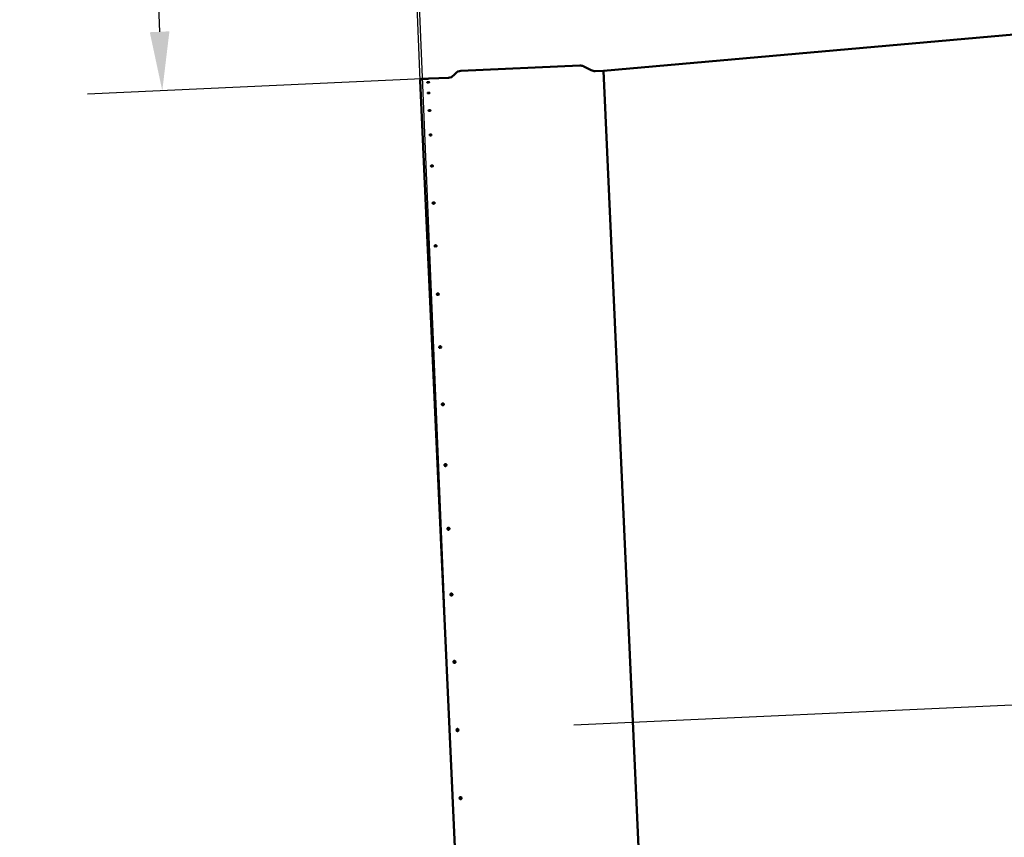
# Model space of a CAD drawing. Header units: millimetres. Extents: x 0 to 63075, y 0 to 44550.
# Tile 11 of 37: x 14891 to 18020, y 35277 to 37876. Entities that reach past the tile are written whole.
import ezdxf

# ---------------------------------------------------------------- set-up
doc = ezdxf.new("R2010")
doc.units = ezdxf.units.MM
doc.header["$LTSCALE"] = 75
for name, color, linetype, lineweight in [('Centerline (ISO)', 7, 'Continuous', 25), ('Dimension (ISO)', 7, 'Continuous', 25), ('Visible (ISO)', 7, 'Continuous', 50)]:
    doc.layers.add(name, color=color, linetype=linetype, lineweight=lineweight)
doc.styles.add('Note Text (ISO)', font='tahoma.ttf')
doc.dimstyles.new('Default (ISO)', dxfattribs={"dimscale": 75, "dimtxt": 2, "dimasz": 2.5, "dimexe": 3.175, "dimexo": 0, "dimgap": 0.762, "dimtad": 1, "dimrnd": 1e-08, "dimtxsty": 'Note Text (ISO)', "dimcen": 0.09, "dimdle": 10, "dimclrd": 256, "dimclre": 256, "dimclrt": 256, "dimazin": 2, "dimtfac": 1, "dimtmove": 0, "dimatfit": 3, "dimfxl": 1, "dimtolj": 1, "dimtzin": 0, "dimlwd": -1, "dimlwe": -1, "dimarcsym": 0})

# ---------------------------------------------------------------- blocks, each defined once
blk = doc.blocks.new('*D12')
at = {"layer": 'Defpoints', "color": 0, "transparency": 16777216}
for p in [(16095.5, 39340), (16164.1, 37682.2), (18655.1, 35725.3)]:
    blk.add_point(p, dxfattribs=at)
at = {"layer": 'Dimension (ISO)', "transparency": 16777216}
for p, q in [((18655.1, 35725.3), (18491.6, 39677.5)), ((16164.1, 37682.2), (16085.7, 39578)), ((18314.1, 39431.8), (16282.9, 39347.8))]:
    blk.add_line(p, q, dxfattribs=at)
for points in [[(18312.8, 39463.1), (18315.4, 39400.6), (18501.4, 39439.6)], [(16281.6, 39379), (16284.1, 39316.6), (16095.5, 39340)]]:
    blk.add_solid(points, dxfattribs=at)
at = {"layer": 'Dimension (ISO)', "transparency": 16777216, "insert": (16932.3, 39622.4), "char_height": 150, "attachment_point": 1, "rotation": 2.3694, "style": 'Note Text (ISO)'}
blk.add_mtext('\\A1;2407,96', dxfattribs=at)
blk = doc.blocks.new('*D16')
at = {"layer": 'Defpoints', "color": 0, "transparency": 16777216}
for p in [(39959.3, 39764.8), (16192.2, 37688.5), (15344.5, 37650.1)]:
    blk.add_point(p, dxfattribs=at)
at = {"layer": 'Dimension (ISO)', "transparency": 16777216}
for p, q in [((39959.3, 39764.8), (15061.4, 38638.3)), ((10680.7, 38976.2), (15284.5, 38976.2)), ((15284.5, 38976.2), (15299.3, 38649.1)), ((15307.8, 38461.8), (15336, 37837.4)), ((16192.2, 37688.5), (15106.6, 37639.4))]:
    blk.add_line(p, q, dxfattribs=at)
for points in [[(15339, 38463.2), (15276.6, 38460.4), (15299.3, 38649.1)], [(15367.2, 37838.8), (15304.8, 37836), (15344.5, 37650.1)]]:
    blk.add_solid(points, dxfattribs=at)
at = {"layer": 'Dimension (ISO)', "transparency": 16777216, "insert": (10737.9, 39193.2), "char_height": 150, "attachment_point": 1, "style": 'Note Text (ISO)'}
blk.add_mtext('\\A1;\\fTahoma|b0|i0;\\H149.0446;Maximum allowable diameter difference = 1000', dxfattribs=at)
blk = doc.blocks.new('*D28')
at = {"layer": 'Defpoints', "color": 0, "transparency": 16777216}
for p in [(40049.2, 41144.8), (40233, 36701.5), (16257.6, 35616.8)]:
    blk.add_point(p, dxfattribs=at)
at = {"layer": 'Dimension (ISO)', "transparency": 16777216}
for p, q in [((40233, 36701.5), (40039.3, 41382.8)), ((16257.2, 40160.4), (39861.8, 41137.1)), ((16257.6, 35616.8), (16060, 40390.6))]:
    blk.add_line(p, q, dxfattribs=at)
for points in [[(39860.5, 41168.3), (39863.1, 41105.9), (40049.2, 41144.8)], [(16255.9, 40191.6), (16258.5, 40129.2), (16069.9, 40152.6)]]:
    blk.add_solid(points, dxfattribs=at)
at = {"layer": 'Dimension (ISO)', "transparency": 16777216, "insert": (27634.3, 40879.2), "char_height": 150, "attachment_point": 1, "rotation": 2.3694, "style": 'Note Text (ISO)'}
blk.add_mtext('\\A1;23999,82', dxfattribs=at)

msp = doc.modelspace()

# ---------------------------------------------------------------- linework, layer by layer
at = {"layer": 'Centerline (ISO)', "linetype": 'Continuous'}
msp.add_line((16652.3287, 35634.663), (40285.4738, 36703.9), dxfattribs=at)
at = {"layer": 'Visible (ISO)'}
for p, q in [((16745.9666, 37713.5196), (39959.298, 39764.7858)), ((16293.2007, 37713.0555), (16671.119, 37730.1537)), ((16270.7642, 37699.3497), (16275.8721, 37704.9417)), ((16707.3738, 37715.1263), (16683.7577, 37727.3727)), ((16720.0124, 37712.3453), (16745.9666, 37713.5196)), ((16933.3076, 33572.7553), (16745.9666, 37713.5196)), ((16745.9666, 37713.5196), (16933.3076, 33572.7553)), ((16315.0568, 34345.8071), (16164.1085, 37682.1894)), ((16168.8774, 37687.4103), (16185.4854, 37688.1616)), ((16192.2285, 37688.4667), (16253.4356, 37691.2359))]:
    msp.add_line(p, q, dxfattribs=at)
for centre, radius, start, end in [((16672.249, 37705.1792), 25, 62.5904728, 92.5904728), ((16252.3057, 37716.2104), 25, 272.5904728, 317.5904728), ((16294.3306, 37688.081), 25, 92.5904728, 137.5904728), ((16718.8825, 37737.3198), 25, 242.5904728, 272.5904728), ((16169.1034, 37682.4154), 5, 92.5904728, 182.5904728)]:
    msp.add_arc(centre, radius, start, end, dxfattribs=at)
for centre, major_axis, ratio, start_param, end_param in [((16253.8611, 36251.5413), (-3.3716, -0.1525), 0.951056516, 4.438042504, 4.986735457), ((16263.2403, 36044.2347), (-3.3716, -0.1525), 0.978147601, 3.822840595, 5.601937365), ((16272.8308, 35832.2575), (3.3716, 0.1525), 0.994521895, 0.316682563, 2.824910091), ((16292.2243, 35403.6067), (-3.3716, -0.1525), 0.994521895, 0.316682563, 2.824910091)]:
    msp.add_ellipse(centre, major_axis=major_axis, ratio=ratio, start_param=start_param, end_param=end_param, dxfattribs=at)
for points, knots in [([(16192.2285, 37688.4667), (16192.2285, 37688.4667), (16192.1439, 37688.4628), (16191.7999, 37688.4467), (16191.5404, 37688.4346), (16190.9418, 37688.4068), (16190.5627, 37688.3893), (16189.732, 37688.3512), (16189.2804, 37688.3306), (16188.8571, 37688.3114), (16188.4338, 37688.2923), (16187.9822, 37688.272), (16187.1515, 37688.2349), (16186.7724, 37688.2182), (16186.1736, 37688.1918), (16185.9141, 37688.1804), (16185.57, 37688.1653), (16185.4854, 37688.1616), (16185.4854, 37688.1616)], [1.525581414, 1.525581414, 1.525581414, 1.525581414, 1.652713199, 1.652713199, 1.779844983, 1.779844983, 1.906976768, 1.906976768, 2.034108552, 2.034108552, 2.034108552, 2.161240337, 2.161240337, 2.288372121, 2.288372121, 2.415503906, 2.415503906, 2.54263569, 2.54263569, 2.54263569, 2.54263569]), ([(16185.9986, 37676.8199), (16185.9966, 37676.8641), (16186.079, 37676.915), (16186.4192, 37677.0169), (16186.6769, 37677.0679), (16187.2728, 37677.1569), (16187.6507, 37677.2008), (16188.4798, 37677.2738), (16188.931, 37677.303), (16189.7776, 37677.3413), (16190.2296, 37677.353), (16191.0619, 37677.3551), (16191.4422, 37677.3455), (16192.0437, 37677.3107), (16192.305, 37677.2832), (16192.6529, 37677.2124), (16192.7397, 37677.1692), (16192.7437, 37677.0807), (16192.6612, 37677.0295), (16192.3211, 37676.9266), (16192.0634, 37676.8749), (16191.4676, 37676.7845), (16191.0897, 37676.7399), (16190.2607, 37676.6658), (16189.8095, 37676.6364), (16189.3862, 37676.6173), (16188.9629, 37676.5981), (16188.5109, 37676.5867), (16187.6786, 37676.5856), (16187.2982, 37676.5959), (16186.6966, 37676.6321), (16186.4354, 37676.6603), (16186.0873, 37676.7321), (16186.0006, 37676.7756), (16185.9986, 37676.8199)], [0.508527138, 0.508527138, 0.508527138, 0.508527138, 0.635658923, 0.635658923, 0.762790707, 0.762790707, 0.889922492, 0.889922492, 1.017054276, 1.017054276, 1.144186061, 1.144186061, 1.271317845, 1.271317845, 1.39844963, 1.39844963, 1.525581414, 1.525581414, 1.652713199, 1.652713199, 1.779844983, 1.779844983, 1.906976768, 1.906976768, 2.034108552, 2.034108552, 2.034108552, 2.161240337, 2.161240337, 2.288372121, 2.288372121, 2.415503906, 2.415503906, 2.54263569, 2.54263569, 2.54263569, 2.54263569]), ([(16187.5324, 37642.9188), (16187.5284, 37643.0068), (16187.6087, 37643.1044), (16187.945, 37643.2922), (16188.201, 37643.3824), (16188.794, 37643.5333), (16189.1707, 37643.604), (16189.9982, 37643.7126), (16190.449, 37643.7505), (16191.2957, 37643.7888), (16191.748, 37643.7918), (16192.5819, 37643.7584), (16192.9634, 37643.7219), (16193.5677, 37643.6252), (16193.8308, 37643.5585), (16194.1826, 37643.4018), (16194.2715, 37643.3119), (16194.2794, 37643.1359), (16194.1991, 37643.038), (16193.8629, 37642.8493), (16193.607, 37642.7583), (16193.0139, 37642.6061), (16192.6373, 37642.5346), (16191.8098, 37642.425), (16191.3591, 37642.3869), (16190.9357, 37642.3677), (16190.5124, 37642.3485), (16190.06, 37642.3458), (16189.2261, 37642.3803), (16188.8445, 37642.4175), (16188.2402, 37642.5155), (16187.9771, 37642.583), (16187.6252, 37642.7406), (16187.5363, 37642.8308), (16187.5324, 37642.9188)], [0.508527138, 0.508527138, 0.508527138, 0.508527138, 0.635658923, 0.635658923, 0.762790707, 0.762790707, 0.889922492, 0.889922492, 1.017054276, 1.017054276, 1.144186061, 1.144186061, 1.271317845, 1.271317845, 1.39844963, 1.39844963, 1.525581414, 1.525581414, 1.652713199, 1.652713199, 1.779844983, 1.779844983, 1.906976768, 1.906976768, 2.034108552, 2.034108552, 2.034108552, 2.161240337, 2.161240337, 2.288372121, 2.288372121, 2.415503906, 2.415503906, 2.54263569, 2.54263569, 2.54263569, 2.54263569]), ([(16190.07, 37586.8299), (16190.0641, 37586.9608), (16190.1424, 37587.104), (16190.4749, 37587.3758), (16190.7291, 37587.5043), (16191.3194, 37587.7157), (16191.6949, 37587.8127), (16192.5208, 37587.9561), (16192.9712, 37588.0026), (16193.8179, 37588.0409), (16194.2706, 37588.0353), (16195.1061, 37587.9671), (16195.4888, 37587.9044), (16196.0958, 37587.7471), (16196.3606, 37587.642), (16196.7163, 37587.4014), (16196.8072, 37587.2658), (16196.819, 37587.0042), (16196.7407, 37586.8607), (16196.4083, 37586.5879), (16196.1541, 37586.4587), (16195.5638, 37586.2459), (16195.1884, 37586.1483), (16194.3625, 37586.0039), (16193.9121, 37585.9572), (16193.4888, 37585.938), (16193.0655, 37585.9188), (16192.6127, 37585.9247), (16191.7772, 37585.9939), (16191.3944, 37586.0573), (16190.7873, 37586.2159), (16190.5226, 37586.3216), (16190.1668, 37586.5633), (16190.0759, 37586.6991), (16190.07, 37586.8299)], [0.508527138, 0.508527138, 0.508527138, 0.508527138, 0.635658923, 0.635658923, 0.762790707, 0.762790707, 0.889922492, 0.889922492, 1.017054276, 1.017054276, 1.144186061, 1.144186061, 1.271317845, 1.271317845, 1.39844963, 1.39844963, 1.525581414, 1.525581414, 1.652713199, 1.652713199, 1.779844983, 1.779844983, 1.906976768, 1.906976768, 2.034108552, 2.034108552, 2.034108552, 2.161240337, 2.161240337, 2.288372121, 2.288372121, 2.415503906, 2.415503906, 2.54263569, 2.54263569, 2.54263569, 2.54263569]), ([(16193.5837, 37509.1677), (16193.5759, 37509.3399), (16193.6522, 37509.5273), (16193.981, 37509.8802), (16194.2335, 37510.0458), (16194.8212, 37510.3158), (16195.1956, 37510.4382), (16196.02, 37510.6152), (16196.47, 37510.6699), (16197.3166, 37510.7082), (16197.7697, 37510.6944), (16198.6067, 37510.5925), (16198.9906, 37510.5044), (16199.6003, 37510.2886), (16199.8667, 37510.1465), (16200.2261, 37509.8247), (16200.319, 37509.645), (16200.3346, 37509.3006), (16200.2583, 37509.113), (16199.9295, 37508.7591), (16199.677, 37508.5928), (16199.0894, 37508.3216), (16198.715, 37508.1985), (16197.8907, 37508.0205), (16197.4407, 37507.9656), (16197.0174, 37507.9464), (16196.594, 37507.9273), (16196.1409, 37507.9414), (16195.3039, 37508.0442), (16194.92, 37508.1329), (16194.3102, 37508.35), (16194.0438, 37508.4928), (16193.6844, 37508.8156), (16193.5915, 37508.9955), (16193.5837, 37509.1677)], [0.508527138, 0.508527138, 0.508527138, 0.508527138, 0.635658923, 0.635658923, 0.762790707, 0.762790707, 0.889922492, 0.889922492, 1.017054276, 1.017054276, 1.144186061, 1.144186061, 1.271317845, 1.271317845, 1.39844963, 1.39844963, 1.525581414, 1.525581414, 1.652713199, 1.652713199, 1.779844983, 1.779844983, 1.906976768, 1.906976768, 2.034108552, 2.034108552, 2.034108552, 2.161240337, 2.161240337, 2.288372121, 2.288372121, 2.415503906, 2.415503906, 2.54263569, 2.54263569, 2.54263569, 2.54263569]), ([(16198.0349, 37410.783), (16198.0253, 37410.9947), (16198.0997, 37411.2242), (16198.425, 37411.6547), (16198.6759, 37411.8556), (16199.2611, 37412.1815), (16199.6344, 37412.328), (16200.4573, 37412.5372), (16200.907, 37412.5998), (16201.7536, 37412.6381), (16202.2071, 37412.6164), (16203.0455, 37412.4824), (16203.4305, 37412.3701), (16204.0427, 37412.0984), (16204.3108, 37411.9209), (16204.6736, 37411.5216), (16204.7684, 37411.2998), (16204.7876, 37410.8765), (16204.7132, 37410.6467), (16204.3879, 37410.2154), (16204.137, 37410.0137), (16203.5519, 37409.6867), (16203.1787, 37409.5395), (16202.3558, 37409.3294), (16201.9062, 37409.2666), (16201.4828, 37409.2474), (16201.0595, 37409.2283), (16200.606, 37409.2503), (16199.7675, 37409.3852), (16199.3825, 37409.4981), (16198.7703, 37409.7709), (16198.5022, 37409.9491), (16198.1393, 37410.3493), (16198.0445, 37410.5714), (16198.0349, 37410.783)], [0.508527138, 0.508527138, 0.508527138, 0.508527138, 0.635658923, 0.635658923, 0.762790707, 0.762790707, 0.889922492, 0.889922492, 1.017054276, 1.017054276, 1.144186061, 1.144186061, 1.271317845, 1.271317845, 1.39844963, 1.39844963, 1.525581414, 1.525581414, 1.652713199, 1.652713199, 1.779844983, 1.779844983, 1.906976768, 1.906976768, 2.034108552, 2.034108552, 2.034108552, 2.161240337, 2.161240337, 2.288372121, 2.288372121, 2.415503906, 2.415503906, 2.54263569, 2.54263569, 2.54263569, 2.54263569]), ([(16203.3749, 37292.7539), (16203.3637, 37293.0027), (16203.4363, 37293.2718), (16203.7583, 37293.7752), (16204.0077, 37294.0095), (16204.5905, 37294.3879), (16204.9627, 37294.5573), (16205.7843, 37294.7967), (16206.2336, 37294.8668), (16207.0802, 37294.9051), (16207.534, 37294.8759), (16208.3739, 37294.7116), (16208.7599, 37294.5766), (16209.3745, 37294.2523), (16209.644, 37294.0415), (16210.0102, 37293.5692), (16210.1068, 37293.3078), (16210.1293, 37292.8101), (16210.0567, 37292.5407), (16209.7347, 37292.0365), (16209.4853, 37291.8016), (16208.9026, 37291.4221), (16208.5304, 37291.2521), (16207.7089, 37291.0118), (16207.2596, 37290.9416), (16206.8362, 37290.9224), (16206.4129, 37290.9033), (16205.9591, 37290.9327), (16205.1192, 37291.0978), (16204.7332, 37291.2334), (16204.1185, 37291.5588), (16203.849, 37291.7702), (16203.4828, 37292.2433), (16203.3862, 37292.505), (16203.3749, 37292.7539)], [0.508527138, 0.508527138, 0.508527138, 0.508527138, 0.635658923, 0.635658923, 0.762790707, 0.762790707, 0.889922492, 0.889922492, 1.017054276, 1.017054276, 1.144186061, 1.144186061, 1.271317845, 1.271317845, 1.39844963, 1.39844963, 1.525581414, 1.525581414, 1.652713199, 1.652713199, 1.779844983, 1.779844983, 1.906976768, 1.906976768, 2.034108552, 2.034108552, 2.034108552, 2.161240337, 2.161240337, 2.288372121, 2.288372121, 2.415503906, 2.415503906, 2.54263569, 2.54263569, 2.54263569, 2.54263569]), ([(16209.5452, 37156.3733), (16209.5324, 37156.6566), (16209.6033, 37156.9624), (16209.9223, 37157.5334), (16210.1703, 37157.7986), (16210.7509, 37158.2258), (16211.1221, 37158.4163), (16211.9424, 37158.6837), (16212.3914, 37158.7606), (16213.2381, 37158.799), (16213.6922, 37158.7629), (16214.5333, 37158.5706), (16214.9203, 37158.4144), (16215.5371, 37158.0414), (16215.808, 37157.7997), (16216.1772, 37157.2599), (16216.2755, 37156.9616), (16216.3011, 37156.3951), (16216.2302, 37156.089), (16215.9113, 37155.5172), (16215.6633, 37155.2515), (16215.0827, 37154.8233), (16214.7115, 37154.6323), (16213.8912, 37154.3641), (16213.4422, 37154.2869), (16213.0189, 37154.2678), (16212.5956, 37154.2486), (16212.1414, 37154.2849), (16211.3003, 37154.478), (16210.9133, 37154.6347), (16210.2965, 37155.0087), (16210.0255, 37155.2509), (16209.6563, 37155.7916), (16209.558, 37156.09), (16209.5452, 37156.3733)], [0.508527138, 0.508527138, 0.508527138, 0.508527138, 0.635658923, 0.635658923, 0.762790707, 0.762790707, 0.889922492, 0.889922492, 1.017054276, 1.017054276, 1.144186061, 1.144186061, 1.271317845, 1.271317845, 1.39844963, 1.39844963, 1.525581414, 1.525581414, 1.652713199, 1.652713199, 1.779844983, 1.779844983, 1.906976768, 1.906976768, 2.034108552, 2.034108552, 2.034108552, 2.161240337, 2.161240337, 2.288372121, 2.288372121, 2.415503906, 2.415503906, 2.54263569, 2.54263569, 2.54263569, 2.54263569]), ([(16216.4781, 37003.1356), (16216.4639, 37003.4502), (16216.5333, 37003.7895), (16216.8495, 37004.422), (16217.0962, 37004.7153), (16217.6748, 37005.1868), (16218.0452, 37005.3965), (16218.8644, 37005.6895), (16219.3131, 37005.7727), (16220.1598, 37005.811), (16220.6142, 37005.7686), (16221.4564, 37005.5509), (16221.8442, 37005.3754), (16222.463, 37004.9581), (16222.7352, 37004.6883), (16223.1072, 37004.0869), (16223.207, 37003.7553), (16223.2355, 37003.1261), (16223.1661, 37002.7866), (16222.8499, 37002.1533), (16222.6032, 37001.8596), (16222.0247, 37001.3871), (16221.6543, 37001.1769), (16220.8352, 37000.8833), (16220.3865, 37000.7999), (16219.9631, 37000.7807), (16219.5398, 37000.7616), (16219.0854, 37000.8041), (16218.2431, 37001.0226), (16217.8553, 37001.1985), (16217.2364, 37001.6168), (16216.9642, 37001.887), (16216.5922, 37002.4891), (16216.4924, 37002.821), (16216.4781, 37003.1356)], [0.508527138, 0.508527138, 0.508527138, 0.508527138, 0.635658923, 0.635658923, 0.762790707, 0.762790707, 0.889922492, 0.889922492, 1.017054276, 1.017054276, 1.144186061, 1.144186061, 1.271317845, 1.271317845, 1.39844963, 1.39844963, 1.525581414, 1.525581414, 1.652713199, 1.652713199, 1.779844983, 1.779844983, 1.906976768, 1.906976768, 2.034108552, 2.034108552, 2.034108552, 2.161240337, 2.161240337, 2.288372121, 2.288372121, 2.415503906, 2.415503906, 2.54263569, 2.54263569, 2.54263569, 2.54263569]), ([(16224.0978, 36834.7196), (16224.0823, 36835.0621), (16224.1504, 36835.4312), (16224.4641, 36836.1185), (16224.7097, 36836.4367), (16225.2865, 36836.9477), (16225.6561, 36837.1746), (16226.4742, 36837.4902), (16226.9227, 36837.579), (16227.7694, 36837.6173), (16228.224, 36837.5694), (16229.0673, 36837.3289), (16229.4559, 36837.1364), (16230.0765, 36836.6795), (16230.3498, 36836.3847), (16230.7243, 36835.7286), (16230.8254, 36835.3672), (16230.8564, 36834.6822), (16230.7883, 36834.313), (16230.4747, 36833.6251), (16230.2291, 36833.3064), (16229.6523, 36832.7945), (16229.2827, 36832.5673), (16228.4646, 36832.251), (16228.0162, 36832.162), (16227.5928, 36832.1429), (16227.1695, 36832.1237), (16226.7148, 36832.1718), (16225.8716, 36832.4129), (16225.4829, 36832.6059), (16224.8623, 36833.0636), (16224.5889, 36833.3588), (16224.2144, 36834.0155), (16224.1133, 36834.3771), (16224.0978, 36834.7196)], [0.508527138, 0.508527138, 0.508527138, 0.508527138, 0.635658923, 0.635658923, 0.762790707, 0.762790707, 0.889922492, 0.889922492, 1.017054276, 1.017054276, 1.144186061, 1.144186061, 1.271317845, 1.271317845, 1.39844963, 1.39844963, 1.525581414, 1.525581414, 1.652713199, 1.652713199, 1.779844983, 1.779844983, 1.906976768, 1.906976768, 2.034108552, 2.034108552, 2.034108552, 2.161240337, 2.161240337, 2.288372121, 2.288372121, 2.415503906, 2.415503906, 2.54263569, 2.54263569, 2.54263569, 2.54263569]), ([(16232.3207, 36652.9706), (16232.3041, 36653.3372), (16232.371, 36653.732), (16232.6826, 36654.4667), (16232.9272, 36654.8066), (16233.5024, 36655.3518), (16233.8714, 36655.5935), (16234.6886, 36655.9288), (16235.1369, 36656.0225), (16235.9835, 36656.0608), (16236.4384, 36656.008), (16237.2826, 36655.7479), (16237.6718, 36655.5405), (16238.294, 36655.0494), (16238.5683, 36654.733), (16238.9449, 36654.0295), (16239.0472, 36653.6423), (16239.0804, 36652.909), (16239.0135, 36652.5141), (16238.702, 36651.7789), (16238.4573, 36651.4386), (16237.8821, 36650.8927), (16237.5132, 36650.6507), (16236.696, 36650.3148), (16236.2478, 36650.2211), (16235.8244, 36650.2019), (16235.4011, 36650.1828), (16234.9462, 36650.2357), (16234.102, 36650.4963), (16233.7127, 36650.7041), (16233.0906, 36651.1958), (16232.8162, 36651.5126), (16232.4396, 36652.2167), (16232.3373, 36652.604), (16232.3207, 36652.9706)], [0.508527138, 0.508527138, 0.508527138, 0.508527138, 0.635658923, 0.635658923, 0.762790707, 0.762790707, 0.889922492, 0.889922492, 1.017054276, 1.017054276, 1.144186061, 1.144186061, 1.271317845, 1.271317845, 1.39844963, 1.39844963, 1.525581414, 1.525581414, 1.652713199, 1.652713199, 1.779844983, 1.779844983, 1.906976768, 1.906976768, 2.034108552, 2.034108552, 2.034108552, 2.161240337, 2.161240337, 2.288372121, 2.288372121, 2.415503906, 2.415503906, 2.54263569, 2.54263569, 2.54263569, 2.54263569]), ([(16241.0567, 36459.8798), (16241.0392, 36460.2665), (16241.1052, 36460.6828), (16241.4149, 36461.4571), (16241.6587, 36461.815), (16242.2327, 36462.3887), (16242.6011, 36462.6428), (16243.4176, 36462.9945), (16243.8656, 36463.0921), (16244.7123, 36463.1304), (16245.1674, 36463.0736), (16246.0123, 36462.7971), (16246.4021, 36462.5774), (16247.0255, 36462.0578), (16247.3007, 36461.7233), (16247.6791, 36460.9803), (16247.7823, 36460.5716), (16247.8173, 36459.7981), (16247.7514, 36459.3817), (16247.4417, 36458.6071), (16247.1979, 36458.2489), (16246.6239, 36457.6746), (16246.2555, 36457.4202), (16245.4391, 36457.0681), (16244.991, 36456.9703), (16244.5677, 36456.9512), (16244.1443, 36456.932), (16243.6893, 36456.9889), (16242.8444, 36457.2659), (16242.4545, 36457.4859), (16241.8311, 36458.0061), (16241.5559, 36458.3408), (16241.1775, 36459.0843), (16241.0742, 36459.4931), (16241.0567, 36459.8798)], [0.508527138, 0.508527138, 0.508527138, 0.508527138, 0.635658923, 0.635658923, 0.762790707, 0.762790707, 0.889922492, 0.889922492, 1.017054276, 1.017054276, 1.144186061, 1.144186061, 1.271317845, 1.271317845, 1.39844963, 1.39844963, 1.525581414, 1.525581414, 1.652713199, 1.652713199, 1.779844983, 1.779844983, 1.906976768, 1.906976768, 2.034108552, 2.034108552, 2.034108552, 2.161240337, 2.161240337, 2.288372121, 2.288372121, 2.415503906, 2.415503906, 2.54263569, 2.54263569, 2.54263569, 2.54263569]), ([(16250.2102, 36257.5628), (16250.192, 36257.9654), (16250.2571, 36258.3987), (16250.5655, 36259.2041), (16250.8086, 36259.5763), (16251.3816, 36260.1725), (16251.7496, 36260.4364), (16252.5654, 36260.801), (16253.0134, 36260.9019), (16253.86, 36260.9402), (16254.3152, 36260.8802), (16255.1607, 36260.5907), (16255.551, 36260.3612), (16256.1754, 36259.8191), (16256.4512, 36259.4704), (16256.831, 36258.6961), (16256.9351, 36258.2705), (16256.9715, 36257.4653), (16256.9063, 36257.0319), (16256.598, 36256.2262), (16256.3548, 36255.8538), (16255.7819, 36255.2571), (16255.414, 36254.993), (16254.5981, 36254.628), (16254.1502, 36254.5271), (16253.7268, 36254.508), (16253.3035, 36254.4888), (16252.8483, 36254.5489), (16252.0028, 36254.8387), (16251.6125, 36255.0684), (16250.9881, 36255.6109), (16250.7123, 36255.9599), (16250.3324, 36256.7345), (16250.2284, 36257.1602), (16250.2102, 36257.5628)], [0.508527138, 0.508527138, 0.508527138, 0.508527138, 0.635658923, 0.635658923, 0.762790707, 0.762790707, 0.889922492, 0.889922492, 1.017054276, 1.017054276, 1.144186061, 1.144186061, 1.271317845, 1.271317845, 1.39844963, 1.39844963, 1.525581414, 1.525581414, 1.652713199, 1.652713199, 1.779844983, 1.779844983, 1.906976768, 1.906976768, 2.034108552, 2.034108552, 2.034108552, 2.161240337, 2.161240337, 2.288372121, 2.288372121, 2.415503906, 2.415503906, 2.54263569, 2.54263569, 2.54263569, 2.54263569]), ([(16259.6808, 36048.2362), (16259.662, 36048.6503), (16259.7267, 36049.0958), (16260.034, 36049.9237), (16260.2767, 36050.3062), (16260.8489, 36050.9188), (16261.2165, 36051.1897), (16262.032, 36051.5637), (16262.4798, 36051.6669), (16263.3265, 36051.7052), (16263.7818, 36051.6429), (16264.6277, 36051.344), (16265.0183, 36051.1074), (16265.6435, 36050.5491), (16265.9197, 36050.19), (16266.3005, 36049.3932), (16266.4051, 36048.9554), (16266.4426, 36048.1272), (16266.378, 36047.6816), (16266.0707, 36046.8534), (16265.828, 36046.4708), (16265.2558, 36045.8579), (16264.8881, 36045.5869), (16264.0727, 36045.2126), (16263.6249, 36045.1094), (16263.2015, 36045.0903), (16262.7782, 36045.0711), (16262.3229, 36045.1335), (16261.477, 36045.4326), (16261.0864, 36045.6693), (16260.4612, 36046.228), (16260.1849, 36046.5871), (16259.8041, 36047.3842), (16259.6995, 36047.8221), (16259.6808, 36048.2362)], [0.508527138, 0.508527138, 0.508527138, 0.508527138, 0.635658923, 0.635658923, 0.762790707, 0.762790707, 0.889922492, 0.889922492, 1.017054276, 1.017054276, 1.144186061, 1.144186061, 1.271317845, 1.271317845, 1.39844963, 1.39844963, 1.525581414, 1.525581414, 1.652713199, 1.652713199, 1.779844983, 1.779844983, 1.906976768, 1.906976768, 2.034108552, 2.034108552, 2.034108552, 2.161240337, 2.161240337, 2.288372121, 2.288372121, 2.415503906, 2.415503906, 2.54263569, 2.54263569, 2.54263569, 2.54263569]), ([(16269.3647, 35834.1934), (16269.3457, 35834.6144), (16269.41, 35835.0673), (16269.7167, 35835.909), (16269.9591, 35836.2977), (16270.5308, 35836.9201), (16270.8983, 35837.1953), (16271.7135, 35837.575), (16272.1612, 35837.6796), (16273.0079, 35837.7179), (16273.4633, 35837.6542), (16274.3094, 35837.3496), (16274.7002, 35837.1088), (16275.3259, 35836.5405), (16275.6024, 35836.1752), (16275.9839, 35835.3647), (16276.0888, 35834.9195), (16276.1269, 35834.0775), (16276.0626, 35833.6245), (16275.7559, 35832.7828), (16275.5135, 35832.394), (16274.9417, 35831.7714), (16274.5743, 35831.4961), (16273.7591, 35831.1163), (16273.3113, 35831.0117), (16272.888, 35830.9926), (16272.4647, 35830.9734), (16272.0093, 35831.0371), (16271.1631, 35831.3418), (16270.7723, 35831.5827), (16270.1467, 35832.1511), (16269.8702, 35832.5165), (16269.4887, 35833.3271), (16269.3838, 35833.7724), (16269.3647, 35834.1934)], [0.508527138, 0.508527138, 0.508527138, 0.508527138, 0.635658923, 0.635658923, 0.762790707, 0.762790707, 0.889922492, 0.889922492, 1.017054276, 1.017054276, 1.144186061, 1.144186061, 1.271317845, 1.271317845, 1.39844963, 1.39844963, 1.525581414, 1.525581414, 1.652713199, 1.652713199, 1.779844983, 1.779844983, 1.906976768, 1.906976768, 2.034108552, 2.034108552, 2.034108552, 2.161240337, 2.161240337, 2.288372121, 2.288372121, 2.415503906, 2.415503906, 2.54263569, 2.54263569, 2.54263569, 2.54263569]), ([(16279.156, 35617.7795), (16279.1368, 35618.2029), (16279.201, 35618.6583), (16279.5075, 35619.5045), (16279.7498, 35619.8954), (16280.3214, 35620.5212), (16280.6888, 35620.7978), (16281.5039, 35621.1794), (16281.9516, 35621.2845), (16282.7983, 35621.3228), (16283.2537, 35621.2586), (16284.0999, 35620.9521), (16284.4908, 35620.7098), (16285.1166, 35620.1382), (16285.3932, 35619.7708), (16285.7749, 35618.9557), (16285.8799, 35618.508), (16285.9182, 35617.6613), (16285.854, 35617.2059), (16285.5475, 35616.3596), (16285.3052, 35615.9688), (16284.7336, 35615.343), (16284.3662, 35615.0664), (16283.5511, 35614.6847), (16283.1034, 35614.5797), (16282.6801, 35614.5605), (16282.2567, 35614.5414), (16281.8013, 35614.6055), (16280.9551, 35614.912), (16280.5642, 35615.1544), (16279.9384, 35615.726), (16279.6618, 35616.0934), (16279.2802, 35616.9085), (16279.1751, 35617.3562), (16279.156, 35617.7795)], [0.508527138, 0.508527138, 0.508527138, 0.508527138, 0.635658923, 0.635658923, 0.762790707, 0.762790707, 0.889922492, 0.889922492, 1.017054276, 1.017054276, 1.144186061, 1.144186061, 1.271317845, 1.271317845, 1.39844963, 1.39844963, 1.525581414, 1.525581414, 1.652713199, 1.652713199, 1.779844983, 1.779844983, 1.906976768, 1.906976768, 2.034108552, 2.034108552, 2.034108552, 2.161240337, 2.161240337, 2.288372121, 2.288372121, 2.415503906, 2.415503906, 2.54263569, 2.54263569, 2.54263569, 2.54263569]), ([(16288.9472, 35401.3657), (16288.9282, 35401.7867), (16288.9924, 35402.2396), (16289.2991, 35403.0814), (16289.5416, 35403.4702), (16290.1133, 35404.0928), (16290.4807, 35404.368), (16291.2959, 35404.7478), (16291.7437, 35404.8524), (16292.5904, 35404.8907), (16293.0457, 35404.827), (16293.8919, 35404.5223), (16294.2827, 35404.2814), (16294.9083, 35403.713), (16295.1849, 35403.3477), (16295.5663, 35402.537), (16295.6713, 35402.0918), (16295.7093, 35401.2497), (16295.6451, 35400.7968), (16295.3384, 35399.9552), (16295.0959, 35399.5664), (16294.5242, 35398.944), (16294.1567, 35398.6689), (16293.3415, 35398.2891), (16292.8938, 35398.1846), (16292.4704, 35398.1654), (16292.0471, 35398.1463), (16291.5917, 35398.21), (16290.7456, 35398.5145), (16290.3548, 35398.7554), (16289.7292, 35399.3236), (16289.4526, 35399.6889), (16289.0712, 35400.4994), (16288.9662, 35400.9447), (16288.9472, 35401.3657)], [0.508527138, 0.508527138, 0.508527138, 0.508527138, 0.635658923, 0.635658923, 0.762790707, 0.762790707, 0.889922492, 0.889922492, 1.017054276, 1.017054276, 1.144186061, 1.144186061, 1.271317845, 1.271317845, 1.39844963, 1.39844963, 1.525581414, 1.525581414, 1.652713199, 1.652713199, 1.779844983, 1.779844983, 1.906976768, 1.906976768, 2.034108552, 2.034108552, 2.034108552, 2.161240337, 2.161240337, 2.288372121, 2.288372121, 2.415503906, 2.415503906, 2.54263569, 2.54263569, 2.54263569, 2.54263569])]:
    msp.add_open_spline(points, degree=3, knots=knots, dxfattribs=at)

# ---------------------------------------------------------------- dimensions: what is measured, and where the dimension line sits
at = {"layer": 'Dimension (ISO)'}
for base, p1, p2, picture, middle in [((40049.1763, 41144.8397), (16257.5531, 35616.8022), (40233.0274, 36701.5272), '*D28', (28059.614, 40648.7469)), ((16095.5112, 39340.0473), (18655.1005, 35725.2747), (16164.1085, 37682.1894), '*D12', (17302.4387, 39389.9864))]:
    dim = msp.add_linear_dim(base=base, p1=p1, p2=p2, angle=182.3693788, dimstyle='Default (ISO)', override={"dimgap": 0.762, "dimdec": 2, "dimtol": 0, "dimlim": 0, "dimtp": 0, "dimtm": 0, "dimtdec": 2, "dimtofl": 0, "dimatfit": 1}, dxfattribs=at)
    dim.commit()
    dim.dimension.update_dxf_attribs({"geometry": picture, "text_midpoint": middle, "dimtype": 160})
dim = msp.add_linear_dim(base=(15344.4932, 37650.1125), p1=(39959.298, 39764.7858), p2=(16192.2285, 37688.4667), angle=92.5904728, text='\\fTahoma|b0|i0;\\H149.0446;Maximum allowable diameter difference = <>', dimstyle='Default (ISO)', override={"dimgap": 0.762, "dimtih": 1, "dimtoh": 1, "dimdec": 2, "dimtol": 0, "dimlim": 0, "dimtp": 0, "dimtm": 0, "dimtdec": 2, "dimtofl": 0, "dimtmove": 1, "dimatfit": 2}, dxfattribs=at)
dim.commit()
dim.dimension.update_dxf_attribs({"geometry": '*D16', "text_midpoint": (15270.071, 38976.1843), "dimtype": 160})

doc.saveas('drawing.dxf')
